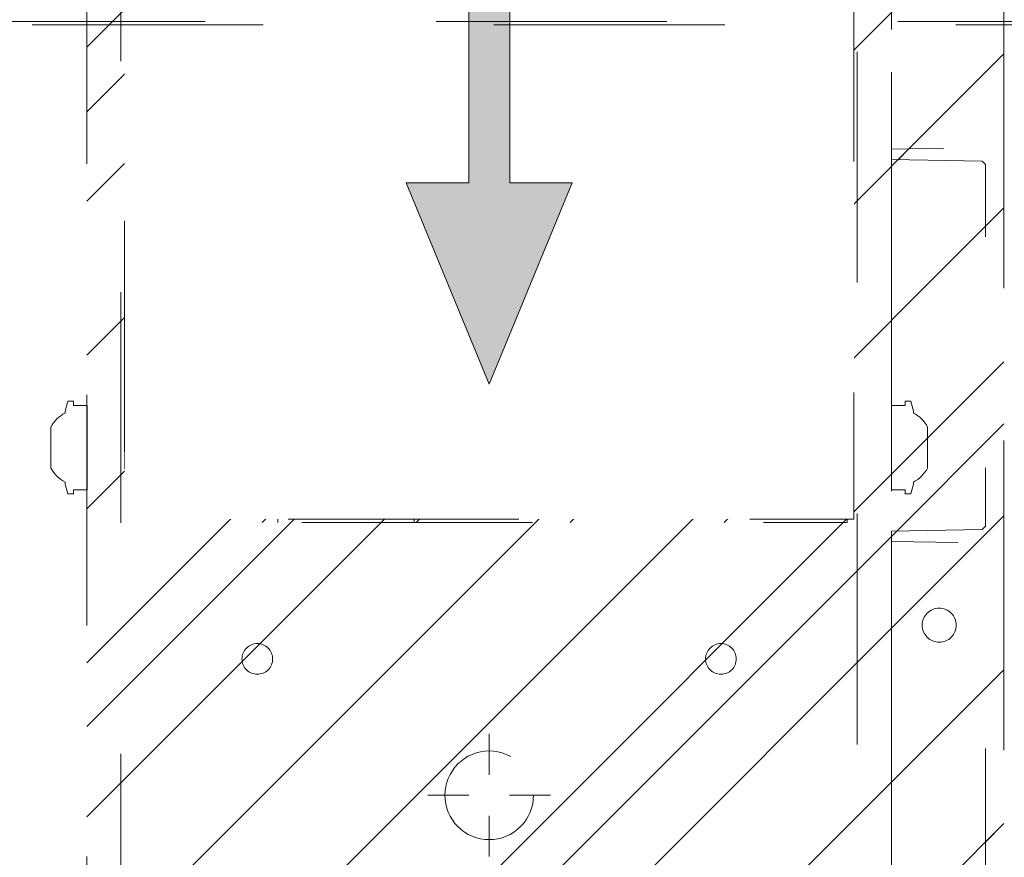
# Model space of a CAD drawing. Header units: inches. Extents: x -420 to -276, y -52 to 18.
# Tile 65 of 187: x -359.18 to -353.49, y -33.07 to -28.23. Entities that reach past the tile are written whole.
import ezdxf

# ---------------------------------------------------------------- set-up
doc = ezdxf.new("R2010")
doc.units = ezdxf.units.IN
doc.header["$LTSCALE"] = 32
doc.header["$MEASUREMENT"] = 0
doc.header["$PDMODE"] = 1
doc.header["$PDSIZE"] = -2
doc.linetypes.add('Dash Style-1', pattern=[0.083328, 0.041656, -0.041672])
for name, color, linetype, lineweight in [('Black', 7, 'Continuous', 18), ('DashLine', 7, 'Dash Style-1', 13), ('DashLineFill', 7, 'Dash Style-1', 13), ('Drawing', 7, 'Continuous', 18), ('Leg_Locator', 7, 'Continuous', 13), ('Metal-DeskStructure', 7, 'Continuous', 13), ('None', 7, 'Continuous', 18), ('SolidLine', 7, 'Continuous', 15)]:
    doc.layers.add(name, color=color, linetype=linetype, lineweight=lineweight)
doc.layers.add('Metal-Leg', color=7, linetype='Continuous', lineweight=18, true_color=0x4c4c4c)
pattern_1 = [(45, (0, 0), (-1.613, 1.9357), []), (45, (-1.0608, 1.0608), (-0.472346, 0.41676), [])]

# ---------------------------------------------------------------- blocks, each defined once
blk = doc.blocks.new('Group-23')
at = {"layer": 'DashLineFill', "linetype": 'Continuous', "lineweight": 13}
h = blk.add_hatch(dxfattribs=at)
h.set_pattern_fill('Steel', color=253, style=0, pattern_type=2)
h.set_pattern_definition(pattern_1)
h.paths.add_polyline_path([(-2.0669, 1.3976), (2.0669, 1.3976), (2.0669, 0.1378), (2.1063, 0.1378), (2.1063, -0.1378), (2.0669, -0.1378), (2.0669, -5.2756), (2.1063, -5.2756), (2.1063, -5.5512), (2.0669, -5.5512), (2.0669, -5.8268), (-2.0669, -5.8268), (-2.0669, -5.5512), (-2.1063, -5.5512), (-2.1063, -5.2756), (-2.0669, -5.2756), (-2.0669, -0.1378), (-2.1063, -0.1378), (-2.1063, 0.1378), (-2.0669, 0.1378)])
at = {"layer": 'DashLineFill', "flags": 128}
blk.add_lwpolyline([(-2.0669, 1.3976), (2.0669, 1.3976), (2.0669, 0.1378), (2.1063, 0.1378), (2.1063, -0.1378), (2.0669, -0.1378), (2.0669, -5.2756), (2.1063, -5.2756), (2.1063, -5.5512), (2.0669, -5.5512), (2.0669, -5.8268), (-2.0669, -5.8268), (-2.0669, -5.5512), (-2.1063, -5.5512), (-2.1063, -5.2756), (-2.0669, -5.2756), (-2.0669, -0.1378), (-2.1063, -0.1378), (-2.1063, 0.1378), (-2.0669, 0.1378)], close=True, dxfattribs=at)
at = {"layer": 'SolidLine', "flags": 128}
blk.add_lwpolyline([(-1.2205, -5.8268), (-1.2205, -5.1826), (-0.4331, -5.1826), (-0.4331, -5.8268)], dxfattribs=at)
at = {"layer": 'SolidLine', "linetype": 'Continuous', "lineweight": 5}
blk.add_point((0, 0), dxfattribs=at)
blk = doc.blocks.new('TL14_upper_leg (2D)')
at = {"layer": 'DashLine', "flags": 128}
blk.add_lwpolyline([(0, 1.2205), (0.1196, 1.2146), (0.2381, 1.197), (0.3543, 1.1679), (0.4671, 1.1276), (0.5753, 1.0764), (0.6781, 1.0148), (0.7743, 0.9434), (0.863, 0.863), (0.9434, 0.7743), (1.0148, 0.6781), (1.0764, 0.5753), (1.1276, 0.4671), (1.1679, 0.3543), (1.197, 0.2381), (1.2146, 0.1196), (1.2205, 0), (1.2146, -0.1196), (1.197, -0.2381), (1.1679, -0.3543), (1.1276, -0.4671), (1.0764, -0.5753), (1.0148, -0.6781), (0.9434, -0.7743), (0.863, -0.863), (0.7743, -0.9434), (0.6781, -1.0148), (0.5753, -1.0764), (0.4671, -1.1276), (0.3543, -1.1679), (0.2381, -1.197), (0.1196, -1.2146), (0, -1.2205), (-0.1196, -1.2146), (-0.2381, -1.197), (-0.3543, -1.1679), (-0.4671, -1.1276), (-0.5753, -1.0764), (-0.6781, -1.0148), (-0.7743, -0.9434), (-0.863, -0.863), (-0.9434, -0.7743), (-1.0148, -0.6781), (-1.0764, -0.5753), (-1.1276, -0.4671), (-1.1679, -0.3543), (-1.197, -0.2381), (-1.2146, -0.1196), (-1.2205, 0), (-1.2146, 0.1196), (-1.197, 0.2381), (-1.1679, 0.3543), (-1.1276, 0.4671), (-1.0764, 0.5753), (-1.0148, 0.6781), (-0.9434, 0.7743), (-0.863, 0.863), (-0.7743, 0.9434), (-0.6781, 1.0148), (-0.5753, 1.0764), (-0.4671, 1.1276), (-0.3543, 1.1679), (-0.2381, 1.197), (-0.1196, 1.2146)], close=True, dxfattribs=at)
at = {"layer": 'Metal-Leg', "linetype": 'Continuous', "lineweight": 5}
blk.add_point((0, 0), dxfattribs=at)
blk.add_point((0, 0), dxfattribs=at)
at = {"layer": 'SolidLine', "flags": 128}
for points in [[(-2.3228, 0.2437), (-2.4016, 0.2437), (-2.4016, 0.2677), (-2.4341, 0.2677), (-2.4493, 0.2108), (-2.4493, 0.1992, 0.157975), (-2.5315, 0.1181), (-2.5315, -0.1181, 0.156027), (-2.4493, -0.1991), (-2.4493, -0.2108), (-2.4341, -0.2677), (-2.4016, -0.2677), (-2.4016, -0.2437), (-2.3228, -0.2437)], [(2.3228, 0.2437), (2.4016, 0.2437), (2.4016, 0.2677), (2.4341, 0.2677), (2.4493, 0.2108), (2.4493, 0.1992, -0.157975), (2.5315, 0.1181), (2.5315, -0.1181, -0.156027), (2.4493, -0.1991), (2.4493, -0.2108), (2.4341, -0.2677), (2.4016, -0.2677), (2.4016, -0.2437), (2.3228, -0.2437)], [(-2.3228, -5.15), (-2.4016, -5.15), (-2.4016, -5.126), (-2.4341, -5.126), (-2.4493, -5.1829), (-2.4493, -5.1945, 0.157975), (-2.5315, -5.2756), (-2.5315, -5.5118, 0.156027), (-2.4493, -5.5928), (-2.4493, -5.6045), (-2.4341, -5.6614), (-2.4016, -5.6614), (-2.4016, -5.6374), (-2.3228, -5.6374)], [(2.3228, -5.15), (2.4016, -5.15), (2.4016, -5.126), (2.4341, -5.126), (2.4493, -5.1829), (2.4493, -5.1945, -0.157975), (2.5315, -5.2756), (2.5315, -5.5118, -0.156027), (2.4493, -5.5928), (2.4493, -5.6045), (2.4341, -5.6614), (2.4016, -5.6614), (2.4016, -5.6374), (2.3228, -5.6374)]]:
    blk.add_lwpolyline(points, format="xyb", close=True, dxfattribs=at)
at = {"layer": 'DashLine', "color": 7}
blk.add_blockref('Group-23', (0, 0), dxfattribs=at)
blk = doc.blocks.new('Group-25')
at = {"layer": 'DashLine'}
for p, q in [((0.0002, -0.9961), (0.0002, -0.7598)), ((-0.1179, -1.1142), (-0.3541, -1.1142)), ((0.1183, -1.1142), (0.3545, -1.1142)), ((0.0002, -1.2323), (0.0002, -1.4685))]:
    blk.add_line(p, q, dxfattribs=at)
at = {"layer": 'DashLine', "flags": 128}
blk.add_lwpolyline([(-0.2557, -1.1142), (-0.2545, -1.0891), (-0.2508, -1.0642), (-0.2447, -1.0399), (-0.2362, -1.0162), (-0.2255, -0.9935), (-0.2126, -0.972), (-0.1976, -0.9518), (-0.1808, -0.9332), (-0.1621, -0.9164), (-0.142, -0.9014), (-0.1204, -0.8885), (-0.0977, -0.8777), (-0.0741, -0.8693), (-0.0497, -0.8632), (-0.0249, -0.8595), (0.0002, -0.8583), (0.0253, -0.8595), (0.0501, -0.8632), (0.0745, -0.8693), (0.0981, -0.8777), (0.1208, -0.8885), (0.1424, -0.9014), (0.1625, -0.9164), (0.1812, -0.9332), (0.198, -0.9518), (0.213, -0.972), (0.2259, -0.9935), (0.2366, -1.0162), (0.2451, -1.0399), (0.2512, -1.0642), (0.2549, -1.0891), (0.2561, -1.1142), (0.2549, -1.1393), (0.2512, -1.1641), (0.2451, -1.1885), (0.2366, -1.2121), (0.2259, -1.2348), (0.213, -1.2563), (0.198, -1.2765), (0.1812, -1.2951), (0.1625, -1.312), (0.1424, -1.327), (0.1208, -1.3399), (0.0981, -1.3506), (0.0745, -1.3591), (0.0501, -1.3652), (0.0253, -1.3688), (0.0002, -1.3701), (-0.0249, -1.3688), (-0.0497, -1.3652), (-0.0741, -1.3591), (-0.0977, -1.3506), (-0.1204, -1.3399), (-0.142, -1.327), (-0.1621, -1.312), (-0.1808, -1.2951), (-0.1976, -1.2765), (-0.2126, -1.2563), (-0.2255, -1.2348), (-0.2362, -1.2121), (-0.2447, -1.1885), (-0.2508, -1.1641), (-0.2545, -1.1393)], close=True, dxfattribs=at)
blk = doc.blocks.new('Group-26')
at = {"layer": 'DashLine'}
for p, q in [((0, 0.1181), (0, 0.3543)), ((-0.1181, 0), (-0.3543, 0)), ((0.1181, 0), (0.3543, 0)), ((0, -0.1181), (0, -0.3543))]:
    blk.add_line(p, q, dxfattribs=at)
at = {"layer": 'DashLine', "flags": 128}
blk.add_lwpolyline([(-0.2559, 0), (-0.2547, 0.0251), (-0.251, 0.0499), (-0.2449, 0.0743), (-0.2364, 0.0979), (-0.2257, 0.1206), (-0.2128, 0.1422), (-0.1978, 0.1623), (-0.181, 0.181), (-0.1623, 0.1978), (-0.1422, 0.2128), (-0.1206, 0.2257), (-0.0979, 0.2364), (-0.0743, 0.2449), (-0.0499, 0.251), (-0.0251, 0.2547), (0, 0.2559), (0.0251, 0.2547), (0.0499, 0.251), (0.0743, 0.2449), (0.0979, 0.2364), (0.1206, 0.2257), (0.1422, 0.2128), (0.1623, 0.1978), (0.181, 0.181), (0.1978, 0.1623), (0.2128, 0.1422), (0.2257, 0.1206), (0.2364, 0.0979), (0.2449, 0.0743), (0.251, 0.0499), (0.2547, 0.0251), (0.2559, 0), (0.2547, -0.0251), (0.251, -0.0499), (0.2449, -0.0743), (0.2364, -0.0979), (0.2257, -0.1206), (0.2128, -0.1422), (0.1978, -0.1623), (0.181, -0.181), (0.1623, -0.1978), (0.1422, -0.2128), (0.1206, -0.2257), (0.0979, -0.2364), (0.0743, -0.2449), (0.0499, -0.251), (0.0251, -0.2547), (0, -0.2559), (-0.0251, -0.2547), (-0.0499, -0.251), (-0.0743, -0.2449), (-0.0979, -0.2364), (-0.1206, -0.2257), (-0.1422, -0.2128), (-0.1623, -0.1978), (-0.181, -0.181), (-0.1978, -0.1623), (-0.2128, -0.1422), (-0.2257, -0.1206), (-0.2364, -0.0979), (-0.2449, -0.0743), (-0.251, -0.0499), (-0.2547, -0.0251)], close=True, dxfattribs=at)
blk = doc.blocks.new('Group-27')
at = {"layer": 'DashLine'}
for p, q in [((-0.0002, 1.2323), (-0.0002, 1.4685)), ((-0.1183, 1.1142), (-0.3545, 1.1142)), ((0.1179, 1.1142), (0.3541, 1.1142)), ((-0.0002, 0.9961), (-0.0002, 0.7598))]:
    blk.add_line(p, q, dxfattribs=at)
at = {"layer": 'DashLine', "flags": 128}
blk.add_lwpolyline([(-0.2561, 1.1142), (-0.2549, 1.1393), (-0.2512, 1.1641), (-0.2451, 1.1885), (-0.2366, 1.2121), (-0.2259, 1.2348), (-0.213, 1.2563), (-0.198, 1.2765), (-0.1812, 1.2951), (-0.1625, 1.312), (-0.1424, 1.327), (-0.1208, 1.3399), (-0.0981, 1.3506), (-0.0745, 1.3591), (-0.0501, 1.3652), (-0.0253, 1.3688), (-0.0002, 1.3701), (0.0249, 1.3688), (0.0497, 1.3652), (0.0741, 1.3591), (0.0977, 1.3506), (0.1204, 1.3399), (0.142, 1.327), (0.1621, 1.312), (0.1808, 1.2951), (0.1976, 1.2765), (0.2126, 1.2563), (0.2255, 1.2348), (0.2362, 1.2121), (0.2447, 1.1885), (0.2508, 1.1641), (0.2545, 1.1393), (0.2557, 1.1142), (0.2545, 1.0891), (0.2508, 1.0642), (0.2447, 1.0399), (0.2362, 1.0162), (0.2255, 0.9935), (0.2126, 0.972), (0.1976, 0.9518), (0.1808, 0.9332), (0.1621, 0.9164), (0.142, 0.9014), (0.1204, 0.8885), (0.0977, 0.8777), (0.0741, 0.8693), (0.0497, 0.8632), (0.0249, 0.8595), (-0.0002, 0.8583), (-0.0253, 0.8595), (-0.0501, 0.8632), (-0.0745, 0.8693), (-0.0981, 0.8777), (-0.1208, 0.8885), (-0.1424, 0.9014), (-0.1625, 0.9164), (-0.1812, 0.9332), (-0.198, 0.9518), (-0.213, 0.972), (-0.2259, 0.9935), (-0.2366, 1.0162), (-0.2451, 1.0399), (-0.2512, 1.0642), (-0.2549, 1.0891)], close=True, dxfattribs=at)
blk = doc.blocks.new('Group-28')
at = {"layer": 'DashLine'}
for p, q in [((0.0002, 3.8189), (0.0002, 4.0551)), ((-0.1179, 3.7008), (-0.3541, 3.7008)), ((0.1183, 3.7008), (0.3545, 3.7008)), ((0.0002, 3.5827), (0.0002, 3.3465))]:
    blk.add_line(p, q, dxfattribs=at)
at = {"layer": 'DashLine', "flags": 128}
blk.add_lwpolyline([(-0.2557, 3.7008), (-0.2545, 3.7259), (-0.2508, 3.7507), (-0.2447, 3.7751), (-0.2362, 3.7987), (-0.2255, 3.8214), (-0.2126, 3.843), (-0.1976, 3.8631), (-0.1808, 3.8817), (-0.1621, 3.8986), (-0.142, 3.9136), (-0.1204, 3.9265), (-0.0977, 3.9372), (-0.0741, 3.9457), (-0.0497, 3.9518), (-0.0249, 3.9555), (0.0002, 3.9567), (0.0253, 3.9555), (0.0501, 3.9518), (0.0745, 3.9457), (0.0981, 3.9372), (0.1208, 3.9265), (0.1424, 3.9136), (0.1625, 3.8986), (0.1812, 3.8817), (0.198, 3.8631), (0.213, 3.843), (0.2259, 3.8214), (0.2366, 3.7987), (0.2451, 3.7751), (0.2512, 3.7507), (0.2549, 3.7259), (0.2561, 3.7008), (0.2549, 3.6757), (0.2512, 3.6509), (0.2451, 3.6265), (0.2366, 3.6029), (0.2259, 3.5802), (0.213, 3.5586), (0.198, 3.5384), (0.1812, 3.5198), (0.1625, 3.503), (0.1424, 3.488), (0.1208, 3.4751), (0.0981, 3.4644), (0.0745, 3.4559), (0.0501, 3.4498), (0.0253, 3.4461), (0.0002, 3.4449), (-0.0249, 3.4461), (-0.0497, 3.4498), (-0.0741, 3.4559), (-0.0977, 3.4644), (-0.1204, 3.4751), (-0.142, 3.488), (-0.1621, 3.503), (-0.1808, 3.5198), (-0.1976, 3.5384), (-0.2126, 3.5586), (-0.2255, 3.5802), (-0.2362, 3.6029), (-0.2447, 3.6265), (-0.2508, 3.6509), (-0.2545, 3.6757)], close=True, dxfattribs=at)
blk = doc.blocks.new('1BRPT9-Bracket (2D)')
at = {"layer": 'DashLineFill', "linetype": 'Continuous', "lineweight": 13}
h = blk.add_hatch(dxfattribs=at)
h.set_pattern_fill('Steel', color=253, style=0, pattern_type=2)
h.set_pattern_definition(pattern_1)
edge = h.paths.add_edge_path()
edge.add_arc((1.6779, -8.4882), 0.252, 270, 360)
edge.add_line((1.9299, -8.4882), (1.9299, -7.4803))
edge.add_line((1.9299, -7.4803), (2.3236, -7.4803))
edge.add_line((2.3236, -7.4803), (2.3236, 7.4611))
edge.add_line((2.3236, 7.4611), (1.9299, 7.4803))
edge.add_line((1.9299, 7.4803), (1.9299, 8.4882))
edge.add_arc((1.6779, 8.4882), 0.252, 360, 450)
edge.add_line((1.6779, 8.7402), (-2.3221, 8.7402))
edge.add_line((-2.3221, 8.7402), (-2.3221, -8.7402))
edge.add_line((-2.3221, -8.7402), (1.6779, -8.7402))
h = blk.add_hatch(dxfattribs=at)
h.set_pattern_fill('Steel', color=253, style=0, pattern_type=2)
h.set_pattern_definition(pattern_1)
h.paths.add_polyline_path([(-1.3378, 3.002), (-1.3291, 3.0015), (-1.3205, 3.0003), (-1.3121, 2.9982), (-1.3039, 2.9952), (-1.2961, 2.9915), (-1.2886, 2.987), (-1.2816, 2.9819), (-1.2752, 2.976), (-1.2693, 2.9696), (-1.2642, 2.9626), (-1.2597, 2.9551), (-1.256, 2.9473), (-1.253, 2.9391), (-1.2509, 2.9307), (-1.2497, 2.9221), (-1.2492, 2.9134), (-1.2497, 2.9047), (-1.2509, 2.8961), (-1.253, 2.8877), (-1.256, 2.8795), (-1.2597, 2.8716), (-1.2642, 2.8642), (-1.2693, 2.8572), (-1.2752, 2.8507), (-1.2816, 2.8449), (-1.2886, 2.8397), (-1.2961, 2.8353), (-1.3039, 2.8315), (-1.3121, 2.8286), (-1.3205, 2.8265), (-1.3291, 2.8252), (-1.3378, 2.8248), (-1.3465, 2.8252), (-1.3551, 2.8265), (-1.3635, 2.8286), (-1.3717, 2.8315), (-1.3796, 2.8353), (-1.387, 2.8397), (-1.394, 2.8449), (-1.4005, 2.8507), (-1.4063, 2.8572), (-1.4115, 2.8642), (-1.4159, 2.8716), (-1.4197, 2.8795), (-1.4226, 2.8877), (-1.4247, 2.8961), (-1.426, 2.9047), (-1.4264, 2.9134), (-1.426, 2.9221), (-1.4247, 2.9307), (-1.4226, 2.9391), (-1.4197, 2.9473), (-1.4159, 2.9551), (-1.4115, 2.9626), (-1.4063, 2.9696), (-1.4005, 2.976), (-1.394, 2.9819), (-1.387, 2.987), (-1.3796, 2.9915), (-1.3717, 2.9952), (-1.3635, 2.9982), (-1.3551, 3.0003), (-1.3465, 3.0015)])
h = blk.add_hatch(dxfattribs=at)
h.set_pattern_fill('Steel', color=253, style=0, pattern_type=2)
h.set_pattern_definition(pattern_1)
h.paths.add_polyline_path([(1.3393, 3.002), (1.348, 3.0015), (1.3566, 3.0003), (1.3651, 2.9982), (1.3732, 2.9952), (1.3811, 2.9915), (1.3886, 2.987), (1.3955, 2.9819), (1.402, 2.976), (1.4078, 2.9696), (1.413, 2.9626), (1.4175, 2.9551), (1.4212, 2.9473), (1.4241, 2.9391), (1.4262, 2.9307), (1.4275, 2.9221), (1.4279, 2.9134), (1.4275, 2.9047), (1.4262, 2.8961), (1.4241, 2.8877), (1.4212, 2.8795), (1.4175, 2.8716), (1.413, 2.8642), (1.4078, 2.8572), (1.402, 2.8507), (1.3955, 2.8449), (1.3886, 2.8397), (1.3811, 2.8353), (1.3732, 2.8315), (1.3651, 2.8286), (1.3566, 2.8265), (1.348, 2.8252), (1.3393, 2.8248), (1.3307, 2.8252), (1.3221, 2.8265), (1.3136, 2.8286), (1.3054, 2.8315), (1.2976, 2.8353), (1.2901, 2.8397), (1.2832, 2.8449), (1.2767, 2.8507), (1.2709, 2.8572), (1.2657, 2.8642), (1.2612, 2.8716), (1.2575, 2.8795), (1.2546, 2.8877), (1.2525, 2.8961), (1.2512, 2.9047), (1.2508, 2.9134), (1.2512, 2.9221), (1.2525, 2.9307), (1.2546, 2.9391), (1.2575, 2.9473), (1.2612, 2.9551), (1.2657, 2.9626), (1.2709, 2.9696), (1.2767, 2.976), (1.2832, 2.9819), (1.2901, 2.987), (1.2976, 2.9915), (1.3054, 2.9952), (1.3136, 2.9982), (1.3221, 3.0003), (1.3307, 3.0015)])
h = blk.add_hatch(dxfattribs=at)
h.set_pattern_fill('Steel', color=253, style=0, pattern_type=2)
h.set_pattern_definition(pattern_1)
h.paths.add_polyline_path([(-1.3378, 0.6004), (-1.3291, 0.6), (-1.3205, 0.5987), (-1.3121, 0.5966), (-1.3039, 0.5937), (-1.2961, 0.5899), (-1.2886, 0.5855), (-1.2816, 0.5803), (-1.2752, 0.5744), (-1.2693, 0.568), (-1.2642, 0.561), (-1.2597, 0.5536), (-1.256, 0.5457), (-1.253, 0.5375), (-1.2509, 0.5291), (-1.2497, 0.5205), (-1.2492, 0.5118), (-1.2497, 0.5031), (-1.2509, 0.4945), (-1.253, 0.4861), (-1.256, 0.4779), (-1.2597, 0.4701), (-1.2642, 0.4626), (-1.2693, 0.4556), (-1.2752, 0.4492), (-1.2816, 0.4433), (-1.2886, 0.4382), (-1.2961, 0.4337), (-1.3039, 0.43), (-1.3121, 0.427), (-1.3205, 0.4249), (-1.3291, 0.4237), (-1.3378, 0.4232), (-1.3465, 0.4237), (-1.3551, 0.4249), (-1.3635, 0.427), (-1.3717, 0.43), (-1.3796, 0.4337), (-1.387, 0.4382), (-1.394, 0.4433), (-1.4005, 0.4492), (-1.4063, 0.4556), (-1.4115, 0.4626), (-1.4159, 0.4701), (-1.4197, 0.4779), (-1.4226, 0.4861), (-1.4247, 0.4945), (-1.426, 0.5031), (-1.4264, 0.5118), (-1.426, 0.5205), (-1.4247, 0.5291), (-1.4226, 0.5375), (-1.4197, 0.5457), (-1.4159, 0.5536), (-1.4115, 0.561), (-1.4063, 0.568), (-1.4005, 0.5744), (-1.394, 0.5803), (-1.387, 0.5855), (-1.3796, 0.5899), (-1.3717, 0.5937), (-1.3635, 0.5966), (-1.3551, 0.5987), (-1.3465, 0.6)])
h = blk.add_hatch(dxfattribs=at)
h.set_pattern_fill('Steel', color=253, style=0, pattern_type=2)
h.set_pattern_definition(pattern_1)
h.paths.add_polyline_path([(1.3393, 0.6004), (1.348, 0.6), (1.3566, 0.5987), (1.3651, 0.5966), (1.3732, 0.5937), (1.3811, 0.5899), (1.3886, 0.5855), (1.3955, 0.5803), (1.402, 0.5744), (1.4078, 0.568), (1.413, 0.561), (1.4175, 0.5536), (1.4212, 0.5457), (1.4241, 0.5375), (1.4262, 0.5291), (1.4275, 0.5205), (1.4279, 0.5118), (1.4275, 0.5031), (1.4262, 0.4945), (1.4241, 0.4861), (1.4212, 0.4779), (1.4175, 0.4701), (1.413, 0.4626), (1.4078, 0.4556), (1.402, 0.4492), (1.3955, 0.4433), (1.3886, 0.4382), (1.3811, 0.4337), (1.3732, 0.43), (1.3651, 0.427), (1.3566, 0.4249), (1.348, 0.4237), (1.3393, 0.4232), (1.3307, 0.4237), (1.3221, 0.4249), (1.3136, 0.427), (1.3054, 0.43), (1.2976, 0.4337), (1.2901, 0.4382), (1.2832, 0.4433), (1.2767, 0.4492), (1.2709, 0.4556), (1.2657, 0.4626), (1.2612, 0.4701), (1.2575, 0.4779), (1.2546, 0.4861), (1.2525, 0.4945), (1.2512, 0.5031), (1.2508, 0.5118), (1.2512, 0.5205), (1.2525, 0.5291), (1.2546, 0.5375), (1.2575, 0.5457), (1.2612, 0.5536), (1.2657, 0.561), (1.2709, 0.568), (1.2767, 0.5744), (1.2832, 0.5803), (1.2901, 0.5855), (1.2976, 0.5899), (1.3054, 0.5937), (1.3136, 0.5966), (1.3221, 0.5987), (1.3307, 0.6)])
h = blk.add_hatch(dxfattribs=at)
h.set_pattern_fill('Steel', color=253, style=0, pattern_type=2)
h.set_pattern_definition(pattern_1)
h.paths.add_polyline_path([(-1.3378, -0.6196), (-1.3465, -0.6191), (-1.3551, -0.6179), (-1.3635, -0.6158), (-1.3717, -0.6128), (-1.3796, -0.6091), (-1.387, -0.6046), (-1.394, -0.5995), (-1.4005, -0.5936), (-1.4063, -0.5872), (-1.4115, -0.5802), (-1.4159, -0.5727), (-1.4197, -0.5649), (-1.4226, -0.5567), (-1.4247, -0.5483), (-1.426, -0.5397), (-1.4264, -0.531), (-1.426, -0.5223), (-1.4247, -0.5137), (-1.4226, -0.5053), (-1.4197, -0.4971), (-1.4159, -0.4892), (-1.4115, -0.4818), (-1.4063, -0.4748), (-1.4005, -0.4684), (-1.394, -0.4625), (-1.387, -0.4573), (-1.3796, -0.4529), (-1.3717, -0.4492), (-1.3635, -0.4462), (-1.3551, -0.4441), (-1.3465, -0.4428), (-1.3378, -0.4424), (-1.3291, -0.4428), (-1.3205, -0.4441), (-1.3121, -0.4462), (-1.3039, -0.4492), (-1.2961, -0.4529), (-1.2886, -0.4573), (-1.2816, -0.4625), (-1.2752, -0.4684), (-1.2693, -0.4748), (-1.2642, -0.4818), (-1.2597, -0.4892), (-1.256, -0.4971), (-1.253, -0.5053), (-1.2509, -0.5137), (-1.2497, -0.5223), (-1.2492, -0.531), (-1.2497, -0.5397), (-1.2509, -0.5483), (-1.253, -0.5567), (-1.256, -0.5649), (-1.2597, -0.5727), (-1.2642, -0.5802), (-1.2693, -0.5872), (-1.2752, -0.5936), (-1.2816, -0.5995), (-1.2886, -0.6046), (-1.2961, -0.6091), (-1.3039, -0.6128), (-1.3121, -0.6158), (-1.3205, -0.6179), (-1.3291, -0.6191)])
h = blk.add_hatch(dxfattribs=at)
h.set_pattern_fill('Steel', color=253, style=0, pattern_type=2)
h.set_pattern_definition(pattern_1)
h.paths.add_polyline_path([(1.3393, -0.6196), (1.3307, -0.6191), (1.3221, -0.6179), (1.3136, -0.6158), (1.3054, -0.6128), (1.2976, -0.6091), (1.2901, -0.6046), (1.2832, -0.5995), (1.2767, -0.5936), (1.2709, -0.5872), (1.2657, -0.5802), (1.2612, -0.5727), (1.2575, -0.5649), (1.2546, -0.5567), (1.2525, -0.5483), (1.2512, -0.5397), (1.2508, -0.531), (1.2512, -0.5223), (1.2525, -0.5137), (1.2546, -0.5053), (1.2575, -0.4971), (1.2612, -0.4892), (1.2657, -0.4818), (1.2709, -0.4748), (1.2767, -0.4684), (1.2832, -0.4625), (1.2901, -0.4573), (1.2976, -0.4529), (1.3054, -0.4492), (1.3136, -0.4462), (1.3221, -0.4441), (1.3307, -0.4428), (1.3393, -0.4424), (1.348, -0.4428), (1.3566, -0.4441), (1.3651, -0.4462), (1.3732, -0.4492), (1.3811, -0.4529), (1.3886, -0.4573), (1.3955, -0.4625), (1.402, -0.4684), (1.4078, -0.4748), (1.413, -0.4818), (1.4175, -0.4892), (1.4212, -0.4971), (1.4241, -0.5053), (1.4262, -0.5137), (1.4275, -0.5223), (1.4279, -0.531), (1.4275, -0.5397), (1.4262, -0.5483), (1.4241, -0.5567), (1.4212, -0.5649), (1.4175, -0.5727), (1.413, -0.5802), (1.4078, -0.5872), (1.402, -0.5936), (1.3955, -0.5995), (1.3886, -0.6046), (1.3811, -0.6091), (1.3732, -0.6128), (1.3651, -0.6158), (1.3566, -0.6179), (1.348, -0.6191)])
at = {"layer": 'DashLineFill'}
for p, q in [((-2.1252, 8.7402), (-2.1252, -8.7402)), ((2.1268, 7.4611), (2.1268, -7.4803))]:
    blk.add_line(p, q, dxfattribs=at)
at = {"layer": 'DashLineFill', "flags": 128}
blk.add_lwpolyline([(1.6779, -8.7402, 0.414214), (1.9299, -8.4882), (1.9299, -7.4803), (2.3236, -7.4803), (2.3236, 7.4611), (1.9299, 7.4803), (1.9299, 8.4882, 0.414214), (1.6779, 8.7402), (-2.3221, 8.7402), (-2.3221, -8.7402)], format="xyb", close=True, dxfattribs=at)
for points in [[(-1.3378, 3.002), (-1.3291, 3.0015), (-1.3205, 3.0003), (-1.3121, 2.9982), (-1.3039, 2.9952), (-1.2961, 2.9915), (-1.2886, 2.987), (-1.2816, 2.9819), (-1.2752, 2.976), (-1.2693, 2.9696), (-1.2642, 2.9626), (-1.2597, 2.9551), (-1.256, 2.9473), (-1.253, 2.9391), (-1.2509, 2.9307), (-1.2497, 2.9221), (-1.2492, 2.9134), (-1.2497, 2.9047), (-1.2509, 2.8961), (-1.253, 2.8877), (-1.256, 2.8795), (-1.2597, 2.8716), (-1.2642, 2.8642), (-1.2693, 2.8572), (-1.2752, 2.8507), (-1.2816, 2.8449), (-1.2886, 2.8397), (-1.2961, 2.8353), (-1.3039, 2.8315), (-1.3121, 2.8286), (-1.3205, 2.8265), (-1.3291, 2.8252), (-1.3378, 2.8248), (-1.3465, 2.8252), (-1.3551, 2.8265), (-1.3635, 2.8286), (-1.3717, 2.8315), (-1.3796, 2.8353), (-1.387, 2.8397), (-1.394, 2.8449), (-1.4005, 2.8507), (-1.4063, 2.8572), (-1.4115, 2.8642), (-1.4159, 2.8716), (-1.4197, 2.8795), (-1.4226, 2.8877), (-1.4247, 2.8961), (-1.426, 2.9047), (-1.4264, 2.9134), (-1.426, 2.9221), (-1.4247, 2.9307), (-1.4226, 2.9391), (-1.4197, 2.9473), (-1.4159, 2.9551), (-1.4115, 2.9626), (-1.4063, 2.9696), (-1.4005, 2.976), (-1.394, 2.9819), (-1.387, 2.987), (-1.3796, 2.9915), (-1.3717, 2.9952), (-1.3635, 2.9982), (-1.3551, 3.0003), (-1.3465, 3.0015)], [(1.3393, 3.002), (1.348, 3.0015), (1.3566, 3.0003), (1.3651, 2.9982), (1.3732, 2.9952), (1.3811, 2.9915), (1.3886, 2.987), (1.3955, 2.9819), (1.402, 2.976), (1.4078, 2.9696), (1.413, 2.9626), (1.4175, 2.9551), (1.4212, 2.9473), (1.4241, 2.9391), (1.4262, 2.9307), (1.4275, 2.9221), (1.4279, 2.9134), (1.4275, 2.9047), (1.4262, 2.8961), (1.4241, 2.8877), (1.4212, 2.8795), (1.4175, 2.8716), (1.413, 2.8642), (1.4078, 2.8572), (1.402, 2.8507), (1.3955, 2.8449), (1.3886, 2.8397), (1.3811, 2.8353), (1.3732, 2.8315), (1.3651, 2.8286), (1.3566, 2.8265), (1.348, 2.8252), (1.3393, 2.8248), (1.3307, 2.8252), (1.3221, 2.8265), (1.3136, 2.8286), (1.3054, 2.8315), (1.2976, 2.8353), (1.2901, 2.8397), (1.2832, 2.8449), (1.2767, 2.8507), (1.2709, 2.8572), (1.2657, 2.8642), (1.2612, 2.8716), (1.2575, 2.8795), (1.2546, 2.8877), (1.2525, 2.8961), (1.2512, 2.9047), (1.2508, 2.9134), (1.2512, 2.9221), (1.2525, 2.9307), (1.2546, 2.9391), (1.2575, 2.9473), (1.2612, 2.9551), (1.2657, 2.9626), (1.2709, 2.9696), (1.2767, 2.976), (1.2832, 2.9819), (1.2901, 2.987), (1.2976, 2.9915), (1.3054, 2.9952), (1.3136, 2.9982), (1.3221, 3.0003), (1.3307, 3.0015)], [(-1.3378, 0.6004), (-1.3291, 0.6), (-1.3205, 0.5987), (-1.3121, 0.5966), (-1.3039, 0.5937), (-1.2961, 0.5899), (-1.2886, 0.5855), (-1.2816, 0.5803), (-1.2752, 0.5744), (-1.2693, 0.568), (-1.2642, 0.561), (-1.2597, 0.5536), (-1.256, 0.5457), (-1.253, 0.5375), (-1.2509, 0.5291), (-1.2497, 0.5205), (-1.2492, 0.5118), (-1.2497, 0.5031), (-1.2509, 0.4945), (-1.253, 0.4861), (-1.256, 0.4779), (-1.2597, 0.4701), (-1.2642, 0.4626), (-1.2693, 0.4556), (-1.2752, 0.4492), (-1.2816, 0.4433), (-1.2886, 0.4382), (-1.2961, 0.4337), (-1.3039, 0.43), (-1.3121, 0.427), (-1.3205, 0.4249), (-1.3291, 0.4237), (-1.3378, 0.4232), (-1.3465, 0.4237), (-1.3551, 0.4249), (-1.3635, 0.427), (-1.3717, 0.43), (-1.3796, 0.4337), (-1.387, 0.4382), (-1.394, 0.4433), (-1.4005, 0.4492), (-1.4063, 0.4556), (-1.4115, 0.4626), (-1.4159, 0.4701), (-1.4197, 0.4779), (-1.4226, 0.4861), (-1.4247, 0.4945), (-1.426, 0.5031), (-1.4264, 0.5118), (-1.426, 0.5205), (-1.4247, 0.5291), (-1.4226, 0.5375), (-1.4197, 0.5457), (-1.4159, 0.5536), (-1.4115, 0.561), (-1.4063, 0.568), (-1.4005, 0.5744), (-1.394, 0.5803), (-1.387, 0.5855), (-1.3796, 0.5899), (-1.3717, 0.5937), (-1.3635, 0.5966), (-1.3551, 0.5987), (-1.3465, 0.6)], [(1.3393, 0.6004), (1.348, 0.6), (1.3566, 0.5987), (1.3651, 0.5966), (1.3732, 0.5937), (1.3811, 0.5899), (1.3886, 0.5855), (1.3955, 0.5803), (1.402, 0.5744), (1.4078, 0.568), (1.413, 0.561), (1.4175, 0.5536), (1.4212, 0.5457), (1.4241, 0.5375), (1.4262, 0.5291), (1.4275, 0.5205), (1.4279, 0.5118), (1.4275, 0.5031), (1.4262, 0.4945), (1.4241, 0.4861), (1.4212, 0.4779), (1.4175, 0.4701), (1.413, 0.4626), (1.4078, 0.4556), (1.402, 0.4492), (1.3955, 0.4433), (1.3886, 0.4382), (1.3811, 0.4337), (1.3732, 0.43), (1.3651, 0.427), (1.3566, 0.4249), (1.348, 0.4237), (1.3393, 0.4232), (1.3307, 0.4237), (1.3221, 0.4249), (1.3136, 0.427), (1.3054, 0.43), (1.2976, 0.4337), (1.2901, 0.4382), (1.2832, 0.4433), (1.2767, 0.4492), (1.2709, 0.4556), (1.2657, 0.4626), (1.2612, 0.4701), (1.2575, 0.4779), (1.2546, 0.4861), (1.2525, 0.4945), (1.2512, 0.5031), (1.2508, 0.5118), (1.2512, 0.5205), (1.2525, 0.5291), (1.2546, 0.5375), (1.2575, 0.5457), (1.2612, 0.5536), (1.2657, 0.561), (1.2709, 0.568), (1.2767, 0.5744), (1.2832, 0.5803), (1.2901, 0.5855), (1.2976, 0.5899), (1.3054, 0.5937), (1.3136, 0.5966), (1.3221, 0.5987), (1.3307, 0.6)], [(-1.3378, -0.6196), (-1.3465, -0.6191), (-1.3551, -0.6179), (-1.3635, -0.6158), (-1.3717, -0.6128), (-1.3796, -0.6091), (-1.387, -0.6046), (-1.394, -0.5995), (-1.4005, -0.5936), (-1.4063, -0.5872), (-1.4115, -0.5802), (-1.4159, -0.5727), (-1.4197, -0.5649), (-1.4226, -0.5567), (-1.4247, -0.5483), (-1.426, -0.5397), (-1.4264, -0.531), (-1.426, -0.5223), (-1.4247, -0.5137), (-1.4226, -0.5053), (-1.4197, -0.4971), (-1.4159, -0.4892), (-1.4115, -0.4818), (-1.4063, -0.4748), (-1.4005, -0.4684), (-1.394, -0.4625), (-1.387, -0.4573), (-1.3796, -0.4529), (-1.3717, -0.4492), (-1.3635, -0.4462), (-1.3551, -0.4441), (-1.3465, -0.4428), (-1.3378, -0.4424), (-1.3291, -0.4428), (-1.3205, -0.4441), (-1.3121, -0.4462), (-1.3039, -0.4492), (-1.2961, -0.4529), (-1.2886, -0.4573), (-1.2816, -0.4625), (-1.2752, -0.4684), (-1.2693, -0.4748), (-1.2642, -0.4818), (-1.2597, -0.4892), (-1.256, -0.4971), (-1.253, -0.5053), (-1.2509, -0.5137), (-1.2497, -0.5223), (-1.2492, -0.531), (-1.2497, -0.5397), (-1.2509, -0.5483), (-1.253, -0.5567), (-1.256, -0.5649), (-1.2597, -0.5727), (-1.2642, -0.5802), (-1.2693, -0.5872), (-1.2752, -0.5936), (-1.2816, -0.5995), (-1.2886, -0.6046), (-1.2961, -0.6091), (-1.3039, -0.6128), (-1.3121, -0.6158), (-1.3205, -0.6179), (-1.3291, -0.6191)], [(1.3393, -0.6196), (1.3307, -0.6191), (1.3221, -0.6179), (1.3136, -0.6158), (1.3054, -0.6128), (1.2976, -0.6091), (1.2901, -0.6046), (1.2832, -0.5995), (1.2767, -0.5936), (1.2709, -0.5872), (1.2657, -0.5802), (1.2612, -0.5727), (1.2575, -0.5649), (1.2546, -0.5567), (1.2525, -0.5483), (1.2512, -0.5397), (1.2508, -0.531), (1.2512, -0.5223), (1.2525, -0.5137), (1.2546, -0.5053), (1.2575, -0.4971), (1.2612, -0.4892), (1.2657, -0.4818), (1.2709, -0.4748), (1.2767, -0.4684), (1.2832, -0.4625), (1.2901, -0.4573), (1.2976, -0.4529), (1.3054, -0.4492), (1.3136, -0.4462), (1.3221, -0.4441), (1.3307, -0.4428), (1.3393, -0.4424), (1.348, -0.4428), (1.3566, -0.4441), (1.3651, -0.4462), (1.3732, -0.4492), (1.3811, -0.4529), (1.3886, -0.4573), (1.3955, -0.4625), (1.402, -0.4684), (1.4078, -0.4748), (1.413, -0.4818), (1.4175, -0.4892), (1.4212, -0.4971), (1.4241, -0.5053), (1.4262, -0.5137), (1.4275, -0.5223), (1.4279, -0.531), (1.4275, -0.5397), (1.4262, -0.5483), (1.4241, -0.5567), (1.4212, -0.5649), (1.4175, -0.5727), (1.413, -0.5802), (1.4078, -0.5872), (1.402, -0.5936), (1.3955, -0.5995), (1.3886, -0.6046), (1.3811, -0.6091), (1.3732, -0.6128), (1.3651, -0.6158), (1.3566, -0.6179), (1.348, -0.6191)]]:
    blk.add_lwpolyline(points, close=True, dxfattribs=at)
at = {"layer": 'DashLineFill', "linetype": 'Continuous', "lineweight": 5}
for p in [(0.0002, 3.7008), (0.0002, 1.1142), (0.0002, 0)]:
    blk.add_point(p, dxfattribs=at)
at = {"layer": 'Metal-DeskStructure', "color": 7}
for name in ['Group-28', 'Group-27', 'Group-26', 'Group-25']:
    blk.add_blockref(name, (0, 0), dxfattribs=at)
blk = doc.blocks.new('1BRPT8_Cover (2D)')
at = {"layer": 'DashLineFill', "linetype": 'Continuous', "lineweight": 13}
h = blk.add_hatch(dxfattribs=at)
h.set_pattern_fill('Steel', color=253, style=0, pattern_type=2)
h.set_pattern_definition(pattern_1)
h.paths.add_polyline_path([(-1.5945, -8.7638), (-2.3228, -8.7638), (-2.3228, -8.7511), (-2.8261, -8.7423), (-2.8664, -8.7028), (-2.8664, -6.673), (-2.8472, -6.6533), (-2.3228, -6.6441), (-2.3228, -6.5842), (-2.8472, -6.5751), (-2.8664, -6.5554), (-2.8664, -4.4682), (-2.8472, -4.4486), (-2.3228, -4.4394), (-2.3228, -4.3795), (-2.8472, -4.3703), (-2.8664, -4.3507), (-2.8664, -2.2635), (-2.8472, -2.2438), (-2.3228, -2.2347), (-2.3228, -2.1748), (-2.8472, -2.1656), (-2.8664, -2.1459), (-2.8664, -0.0588), (-2.8472, -0.0391), (-2.3228, -0.03), (-2.3228, 0.03), (-2.8472, 0.0391), (-2.8664, 0.0588), (-2.8664, 2.1459), (-2.8472, 2.1656), (-2.3228, 2.1748), (-2.3228, 2.2347), (-2.8472, 2.2438), (-2.8664, 2.2635), (-2.8664, 4.3507), (-2.8472, 4.3703), (-2.3228, 4.3795), (-2.3228, 4.4394), (-2.8472, 4.4486), (-2.8664, 4.4682), (-2.8655, 6.5554), (-2.8472, 6.5751), (-2.3228, 6.5842), (-2.3228, 6.6441), (-2.8472, 6.6533), (-2.8664, 6.673), (-2.8664, 8.7028), (-2.8261, 8.7423), (-1.5945, 8.7638), (-1.5945, 8.8583), (-2.9724, 8.8583), (-2.9724, -8.8583), (-1.5945, -8.8583)])
h = blk.add_hatch(dxfattribs=at)
h.set_pattern_fill('Steel', color=253, style=0, pattern_type=2)
h.set_pattern_definition(pattern_1)
h.paths.add_polyline_path([(-2.3228, 8.8583), (-2.3228, -8.8583), (-2.9724, -8.8583), (-2.9724, 8.8583)])
at = {"layer": 'DashLine', "linetype": 'Continuous', "lineweight": 5}
blk.add_point((0, 0), dxfattribs=at)
at = {"layer": 'DashLineFill', "flags": 128}
for points in [[(-1.5945, -8.7638), (-2.3228, -8.7638), (-2.3228, -8.7511), (-2.8261, -8.7423), (-2.8664, -8.7028), (-2.8664, -6.673), (-2.8472, -6.6533), (-2.3228, -6.6441), (-2.3228, -6.5842), (-2.8472, -6.5751), (-2.8664, -6.5554), (-2.8664, -4.4682), (-2.8472, -4.4486), (-2.3228, -4.4394), (-2.3228, -4.3795), (-2.8472, -4.3703), (-2.8664, -4.3507), (-2.8664, -2.2635), (-2.8472, -2.2438), (-2.3228, -2.2347), (-2.3228, -2.1748), (-2.8472, -2.1656), (-2.8664, -2.1459), (-2.8664, -0.0588), (-2.8472, -0.0391), (-2.3228, -0.03), (-2.3228, 0.03), (-2.8472, 0.0391), (-2.8664, 0.0588), (-2.8664, 2.1459), (-2.8472, 2.1656), (-2.3228, 2.1748), (-2.3228, 2.2347), (-2.8472, 2.2438), (-2.8664, 2.2635), (-2.8664, 4.3507), (-2.8472, 4.3703), (-2.3228, 4.3795), (-2.3228, 4.4394), (-2.8472, 4.4486), (-2.8664, 4.4682), (-2.8655, 6.5554), (-2.8472, 6.5751), (-2.3228, 6.5842), (-2.3228, 6.6441), (-2.8472, 6.6533), (-2.8664, 6.673), (-2.8664, 8.7028), (-2.8261, 8.7423), (-1.5945, 8.7638), (-1.5945, 8.8583), (-2.9724, 8.8583), (-2.9724, -8.8583), (-1.5945, -8.8583)], [(-2.3228, 8.8583), (-2.3228, -8.8583), (-2.9724, -8.8583), (-2.9724, 8.8583)]]:
    blk.add_lwpolyline(points, close=True, dxfattribs=at)
at = {"layer": 'SolidLine', "flags": 128}
blk.add_lwpolyline([(-2.5, 2.7185), (-2.5005, 2.7089), (-2.5019, 2.6993), (-2.5042, 2.6899), (-2.5075, 2.6808), (-2.5116, 2.6721), (-2.5166, 2.6638), (-2.5223, 2.6561), (-2.5288, 2.6489), (-2.536, 2.6424), (-2.5437, 2.6367), (-2.552, 2.6317), (-2.5608, 2.6276), (-2.5699, 2.6243), (-2.5792, 2.622), (-2.5888, 2.6206), (-2.5984, 2.6201), (-2.6081, 2.6206), (-2.6176, 2.622), (-2.627, 2.6243), (-2.6361, 2.6276), (-2.6448, 2.6317), (-2.6531, 2.6367), (-2.6609, 2.6424), (-2.668, 2.6489), (-2.6745, 2.6561), (-2.6803, 2.6638), (-2.6852, 2.6721), (-2.6894, 2.6808), (-2.6926, 2.6899), (-2.695, 2.6993), (-2.6964, 2.7089), (-2.6969, 2.7185), (-2.6964, 2.7282), (-2.695, 2.7377), (-2.6926, 2.7471), (-2.6894, 2.7562), (-2.6852, 2.7649), (-2.6803, 2.7732), (-2.6745, 2.7809), (-2.668, 2.7881), (-2.6609, 2.7946), (-2.6531, 2.8003), (-2.6448, 2.8053), (-2.6361, 2.8094), (-2.627, 2.8127), (-2.6176, 2.815), (-2.6081, 2.8165), (-2.5984, 2.8169), (-2.5888, 2.8165), (-2.5792, 2.815), (-2.5699, 2.8127), (-2.5608, 2.8094), (-2.552, 2.8053), (-2.5437, 2.8003), (-2.536, 2.7946), (-2.5288, 2.7881), (-2.5223, 2.7809), (-2.5166, 2.7732), (-2.5116, 2.7649), (-2.5075, 2.7562), (-2.5042, 2.7471), (-2.5019, 2.7377), (-2.5005, 2.7282)], close=True, dxfattribs=at)
blk = doc.blocks.new('Group-46')
at = {"layer": 'Metal-DeskStructure', "linetype": 'Continuous', "lineweight": 0, "true_color": 0xff0000}
for points in [[(-1.6967, -1.2746), (-1.6967, 1.2746), (-1.3522, 1.2746), (-1.3522, -0.999), (-0.1809, -0.999), (-0.1809, -1.2746)], [(1.6967, -0.9301), (1.6967, -1.2746), (0.112, -1.2746), (0.1118, -1.2449), (0.1127, -1.2155), (0.1146, -1.1863), (0.1177, -1.1575), (0.1219, -1.129), (0.1272, -1.1008), (0.1336, -1.0729), (0.1411, -1.0453), (0.155, -1.0003), (0.1708, -0.9557), (0.1884, -0.9116), (0.208, -0.8678), (0.2295, -0.8245), (0.2528, -0.7816), (0.2781, -0.7391), (0.3053, -0.697), (0.3357, -0.6546), (0.3707, -0.6109), (0.4103, -0.566), (0.4545, -0.5198), (0.5033, -0.4725), (0.5567, -0.4238), (0.6147, -0.374), (0.6772, -0.323), (0.7737, -0.2345), (0.8619, -0.1518), (0.9417, -0.0747), (1.0132, -0.0032), (1.0764, 0.0626), (1.1313, 0.1227), (1.1778, 0.1772), (1.216, 0.2261), (1.2479, 0.272), (1.2756, 0.3179), (1.299, 0.3637), (1.3182, 0.4093), (1.3331, 0.4549), (1.3437, 0.5004), (1.3501, 0.5457), (1.3522, 0.591), (1.3504, 0.6332), (1.3452, 0.6737), (1.3364, 0.7126), (1.3241, 0.7497), (1.3083, 0.7851), (1.2889, 0.8188), (1.2661, 0.8508), (1.2397, 0.8811), (1.2105, 0.9088), (1.1793, 0.9327), (1.1459, 0.953), (1.1104, 0.9695), (1.0728, 0.9824), (1.0331, 0.9916), (0.9913, 0.9972), (0.9474, 0.999), (0.9007, 0.997), (0.8564, 0.991), (0.8145, 0.981), (0.7751, 0.967), (0.738, 0.949), (0.7033, 0.927), (0.671, 0.9009), (0.6412, 0.8709), (0.6143, 0.8374), (0.5909, 0.8007), (0.5711, 0.7611), (0.5549, 0.7183), (0.5422, 0.6725), (0.5331, 0.6236), (0.5275, 0.5717), (0.5254, 0.5167), (0.1809, 0.5856), (0.1914, 0.6671), (0.2072, 0.7436), (0.2283, 0.8151), (0.2547, 0.8817), (0.2864, 0.9432), (0.3234, 0.9998), (0.3658, 1.0514), (0.4135, 1.0981), (0.466, 1.1394), (0.5227, 1.1753), (0.5838, 1.2056), (0.6492, 1.2305), (0.7189, 1.2498), (0.7929, 1.2636), (0.8713, 1.2718), (0.9539, 1.2746), (1.0375, 1.2715), (1.1166, 1.2621), (1.1912, 1.2465), (1.2614, 1.2247), (1.327, 1.1966), (1.3882, 1.1623), (1.4448, 1.1217), (1.497, 1.0749), (1.5438, 1.0235), (1.5844, 0.969), (1.6187, 0.9116), (1.6468, 0.8511), (1.6686, 0.7877), (1.6842, 0.7212), (1.6936, 0.6517), (1.6967, 0.5792), (1.6958, 0.5418), (1.693, 0.5046), (1.6884, 0.4675), (1.6819, 0.4306), (1.6736, 0.3938), (1.6634, 0.3571), (1.6514, 0.3206), (1.6375, 0.2842), (1.6215, 0.2476), (1.603, 0.2106), (1.582, 0.1731), (1.5586, 0.1351), (1.5328, 0.0967), (1.5045, 0.0577), (1.4737, 0.0183), (1.4405, -0.0215), (1.4035, -0.0634), (1.3614, -0.1089), (1.3143, -0.1579), (1.262, -0.2105), (1.2047, -0.2666), (1.1423, -0.3263), (1.0749, -0.3896), (1.0023, -0.4564), (0.9394, -0.5112), (0.8829, -0.5614), (0.833, -0.6069), (0.7896, -0.6479), (0.7527, -0.6843), (0.7223, -0.7161), (0.6984, -0.7433), (0.681, -0.7659), (0.6672, -0.7863), (0.654, -0.8067), (0.6414, -0.8271), (0.6295, -0.8476), (0.6181, -0.8682), (0.6074, -0.8888), (0.5973, -0.9094), (0.5879, -0.9301)]]:
    blk.add_hatch(color=1, dxfattribs=at).paths.add_polyline_path(points)
at = {"layer": 'Metal-DeskStructure', "color": 7, "flags": 128}
blk.add_lwpolyline([(-1.6967, -1.2746), (-1.6967, 1.2746), (-1.3522, 1.2746), (-1.3522, -0.999), (-0.1809, -0.999), (-0.1809, -1.2746)], close=True, dxfattribs=at)
at = {"layer": 'Metal-DeskStructure', "color": 7}
blk.add_open_spline([(1.6967, -0.9301), (1.6967, -1.1024), (1.6967, -1.2746), (0.9044, -1.2746), (0.112, -1.2746), (0.1088, -1.1551), (0.1411, -1.0453), (0.1928, -0.8644), (0.4178, -0.5296), (0.6772, -0.323), (1.0798, 0.042), (1.3522, 0.4102), (1.3522, 0.7633), (1.1272, 0.999), (0.7558, 0.999), (0.5265, 0.7428), (0.5254, 0.5167), (0.3532, 0.5512), (0.1809, 0.5856), (0.2122, 0.9215), (0.6148, 1.2746), (1.2973, 1.2746), (1.6967, 0.8752), (1.6967, 0.4295), (1.5783, 0.1389), (1.3027, -0.1819), (1.0023, -0.4564), (0.7375, -0.6847), (0.6245, -0.8472), (0.5879, -0.9301), (1.1423, -0.9301), (1.6967, -0.9301)], degree=2, knots=[0, 0, 0, 0.021286, 0.021286, 0.119203, 0.119203, 0.133976, 0.133976, 0.158253, 0.182531, 0.182531, 0.222301, 0.262072, 0.299949, 0.337826, 0.378197, 0.418569, 0.418569, 0.449937, 0.449937, 0.510175, 0.570414, 0.631418, 0.692421, 0.723256, 0.75409, 0.784925, 0.784925, 0.811417, 0.83791, 0.83791, 1, 1, 1], dxfattribs=at)
blk = doc.blocks.new('SlateLegLocator-L2')
at = {"color": 255, "linetype": 'Dash Style-1', "lineweight": 5}
blk.add_wipeout([(-2.1063, 1.378), (2.1063, 1.378), (2.1063, -5.8071), (-2.1063, -5.8071)], dxfattribs=at).dxf.layer = 'Black'
at = {"layer": 'Leg_Locator', "linetype": 'Continuous', "lineweight": 0, "true_color": 0xff0000}
h = blk.add_hatch(color=1, dxfattribs=at)
edge = h.paths.add_edge_path()
edge.add_line((0, -5.0276), (-0.4795, -3.8661))
edge.add_line((-0.4795, -3.8661), (-0.1181, -3.8661))
edge.add_line((-0.1181, -3.8661), (-0.1181, -1.3722))
edge.add_arc((0, -0.1575), 1.2205, 264.4466, 275.5534)
edge.add_line((0.1181, -1.3722), (0.1181, -3.8661))
edge.add_line((0.1181, -3.8661), (0.4795, -3.8661))
edge.add_line((0.4795, -3.8661), (0, -5.0276))
at = {"layer": 'Black', "linetype": 'Dash Style-1', "lineweight": 5, "flags": 128}
blk.add_lwpolyline([(-2.1063, 1.378), (2.1063, 1.378), (2.1063, -5.8071), (-2.1063, -5.8071)], close=True, dxfattribs=at)
at = {"layer": 'Black', "linetype": 'Continuous', "lineweight": 5}
blk.add_point((0, 0), dxfattribs=at)
at = {"layer": 'Leg_Locator', "flags": 128}
blk.add_lwpolyline([(0, -5.0276), (-0.4795, -3.8661), (-0.1181, -3.8661), (-0.1181, -1.3722, 0.048501), (0.1181, -1.3722), (0.1181, -3.8661), (0.4795, -3.8661)], format="xyb", close=True, dxfattribs=at)
at = {"layer": 'Metal-DeskStructure', "color": 7}
blk.add_blockref('Group-46', (0, 0), dxfattribs=at)
blk = doc.blocks.new('Group-47')
at = {"layer": 'None', "color": 7, "rotation": 180}
for name in ['1BRPT8_Cover (2D)', '1BRPT9-Bracket (2D)']:
    blk.add_blockref(name, (61.878, -12.0079), dxfattribs=at)
at = {"layer": 'None', "color": 7}
blk.add_blockref('TL14_upper_leg (2D)', (61.878, -8.3071), dxfattribs=at)
blk.add_blockref('SlateLegLocator-L2', (61.878, -8.3071), dxfattribs=at)
blk = doc.blocks.new('Group-49')
at = {"layer": 'None'}
blk.add_blockref('Group-47', (0, 0), dxfattribs=at)
blk = doc.blocks.new('SL Credenza Desk Top (2D)')
at = {"layer": 'None'}
blk.add_blockref('Group-49', (0, 0), dxfattribs=at)
at = {"layer": 'Drawing', "color": 0, "flags": 1}
for tag in ['Tag', 'Catalog', 'Option1', 'Option2', 'Option3', 'Option4', 'Option5', 'Option6', 'Option7', 'Option8', 'Option9', 'Option10', 'Option11', 'Option12', 'Custom', 'FinishGroup', 'Discount', 'Item2', 'Item3', 'Item6', 'Item8', 'Item9', 'Item10', 'Item12', 'Item13', 'Item16', 'Item18', 'Item19', 'Item20', 'Item21', 'Item22', 'Item23', 'Item24', 'Item25', 'Item1', 'Item4', 'Item5', 'Item7', 'Item11', 'Item14', 'Item15', 'Item17']:
    blk.add_attdef(tag, (-58.8873, -32.5069), '', height=0.00709, dxfattribs=at)
blk = doc.blocks.new('Group-67')
at = {"layer": 'DashLine', "flags": 128}
blk.add_lwpolyline([(1.0827, -11.2598), (16.8701, -11.2598), (16.8701, -29.252), (1.0827, -29.252)], close=True, dxfattribs=at)
blk = doc.blocks.new('Group-68')
at = {"layer": 'DashLine', "flags": 128}
blk.add_lwpolyline([(1.0827, -11.2598), (16.8701, -11.2598), (16.8701, -29.252), (1.0827, -29.252)], close=True, dxfattribs=at)
blk = doc.blocks.new('Group-69')
at = {"layer": 'DashLine', "flags": 128}
blk.add_lwpolyline([(0.748, -11.2402), (17.2047, -11.2402), (17.2047, -29.0748), (0.748, -29.0748)], close=True, dxfattribs=at)
at = {"layer": 'None'}
for name in ['Group-67', 'Group-68']:
    blk.add_blockref(name, (0, 0), dxfattribs=at)
blk = doc.blocks.new('Group-70')
at = {"layer": 'None'}
blk.add_blockref('Group-69', (0, 0), dxfattribs=at)
blk = doc.blocks.new('SL Low Storage (2D)')
at = {"layer": 'None'}
blk.add_blockref('Group-70', (0, 0), dxfattribs=at)
at = {"layer": 'Drawing', "color": 0, "flags": 1}
for tag in ['Tag', 'Catalog', 'Option1', 'Option2', 'Option3', 'Option4', 'Option5', 'Option6', 'Option7', 'Option8', 'Option9', 'Option10', 'Option11', 'Option12', 'Custom', 'FinishGroup', 'Discount', 'Item2', 'Item3', 'Item6', 'Item8', 'Item9', 'Item10', 'Item12', 'Item13', 'Item16', 'Item18', 'Item19', 'Item20', 'Item21', 'Item22', 'Item23', 'Item24', 'Item25', 'Item1', 'Item4', 'Item5', 'Item7', 'Item11', 'Item14', 'Item15', 'Item17']:
    blk.add_attdef(tag, (-6.0643, -36.5225), '', height=0.00709, dxfattribs=at)

msp = doc.modelspace()

# ---------------------------------------------------------------- block references
at = {"layer": 'Drawing'}
msp.add_blockref('SL Credenza Desk Top (2D)', (-418.3467, -17), dxfattribs=at)

# ---------------------------------------------------------------- next in the draw order: block references
msp.add_blockref('SL Low Storage (2D)', (-365.5236, -17), dxfattribs=at)

doc.saveas('drawing.dxf')
